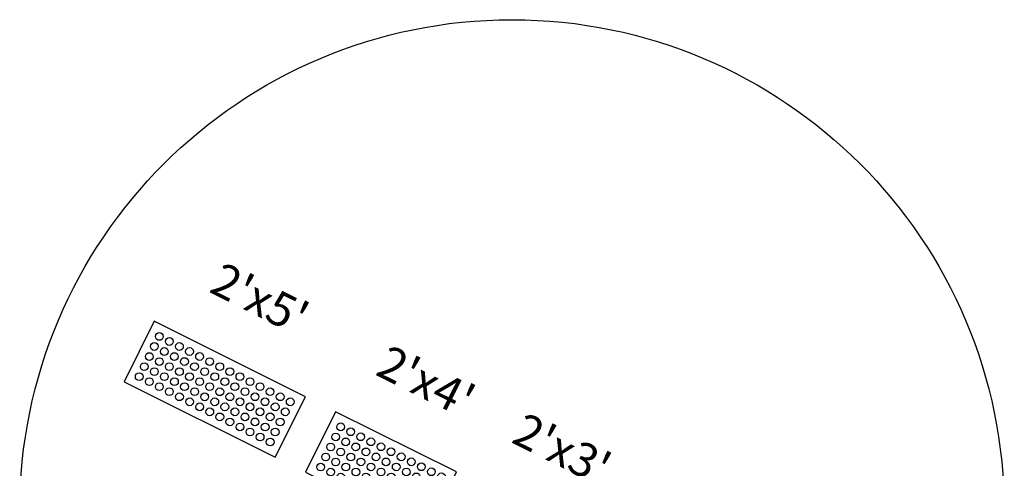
# Model space of a CAD drawing. Extents: x 167754 to 212748, y 396132 to 454338.
# Tile 92 of 147: x 212512 to 212541, y 396469 to 396482. Entities that reach past the tile are written whole.
import ezdxf

# ---------------------------------------------------------------- set-up
doc = ezdxf.new("R2010")
doc.units = 0
doc.header["$MEASUREMENT"] = 0
doc.layers.get('0').update_dxf_attribs({"linetype": 'CONTINUOUS'})
for name, color, linetype, plot in [('SC_SCRATCH-1', 7, 'CONTINUOUS', False), ('SC_SCRATCH-3', 3, 'CONTINUOUS', False), ('SC_SCRATCH-4', 4, 'CONTINUOUS', False), ('SC_SCRATCH-5', 5, 'CONTINUOUS', False)]:
    doc.layers.add(name, color=color, linetype=linetype, plot=plot)
doc.styles.get("Standard").update_dxf_attribs({"font": 'romans.shx', "width": 0.9})

# ---------------------------------------------------------------- blocks, each defined once
blk = doc.blocks.new('DOMES_5FT')
for p, q in [((-0.07, 2.499), (-2.069, 2.443)), ((-2.069, 2.443), (-1.929, -2.555)), ((0.07, -2.499), (-0.07, 2.499)), ((-1.929, -2.555), (0.07, -2.499))]:
    blk.add_line(p, q)
for centre in [(-1.725, 2.12), (-1.392, 2.13), (-1.059, 2.139), (-0.727, 2.148), (-0.394, 2.158), (-1.716, 1.788), (-1.383, 1.797), (-1.05, 1.806), (-0.717, 1.816), (-0.384, 1.825), (-1.706, 1.453), (-1.374, 1.462), (-1.041, 1.471), (-0.708, 1.481), (-0.375, 1.49), (-1.697, 1.12), (-1.364, 1.129), (-1.031, 1.138), (-0.698, 1.148), (-0.366, 1.157), (-1.688, 0.787), (-1.355, 0.796), (-1.022, 0.806), (-0.689, 0.815), (-0.356, 0.824), (-1.013, 0.473), (-0.68, 0.482), (-0.347, 0.491), (-1.678, 0.454), (-1.346, 0.463), (-1.669, 0.121), (-1.336, 0.131), (-1.003, 0.14), (-0.67, 0.149), (-0.338, 0.159), (-1.66, -0.212), (-1.327, -0.202), (-0.994, -0.193), (-0.661, -0.184), (-0.328, -0.174), (-1.65, -0.547), (-1.317, -0.537), (-0.985, -0.528), (-0.652, -0.518), (-0.319, -0.509), (-1.641, -0.881), (-1.308, -0.872), (-0.975, -0.863), (-0.642, -0.853), (-0.309, -0.844), (-1.632, -1.214), (-1.299, -1.205), (-0.966, -1.196), (-0.633, -1.186), (-0.3, -1.177), (-1.622, -1.547), (-1.289, -1.538), (-0.956, -1.528), (-0.624, -1.519), (-0.291, -1.51), (-0.947, -1.861), (-0.614, -1.852), (-0.281, -1.843), (-1.613, -1.88), (-1.28, -1.871), (-1.604, -2.213), (-1.271, -2.204), (-0.938, -2.194), (-0.605, -2.185), (-0.272, -2.175)]:
    blk.add_circle(centre, 0.115)
blk = doc.blocks.new('DOMES_4FT')
for p, q in [((-21.22, 49.29), (-23.96, 1.37)), ((2.74, 47.92), (-21.22, 49.29)), ((0, 0), (2.74, 47.92)), ((-23.96, 1.37), (0, 0))]:
    blk.add_line(p, q)
for centre in [(-17.43, 45.07), (-13.44, 44.85), (-9.45, 44.62), (-5.47, 44.39), (-1.48, 44.16), (-17.66, 41.08), (-13.67, 40.86), (-9.68, 40.63), (-5.69, 40.4), (-1.7, 40.17), (-17.89, 37.09), (-13.9, 36.87), (-9.91, 36.64), (-5.92, 36.41), (-1.93, 36.18), (-18.12, 33.11), (-14.13, 32.88), (-10.14, 32.65), (-6.15, 32.42), (-2.16, 32.19), (-18.35, 29.12), (-14.36, 28.89), (-10.37, 28.66), (-6.38, 28.43), (-2.39, 28.2), (-18.58, 25.1), (-14.59, 24.87), (-10.6, 24.65), (-6.61, 24.42), (-2.62, 24.19), (-18.81, 21.09), (-14.82, 20.86), (-10.83, 20.63), (-6.84, 20.4), (-2.85, 20.18), (-19.03, 17.1), (-15.04, 16.87), (-11.06, 16.64), (-7.07, 16.41), (-3.08, 16.19), (-19.26, 13.11), (-15.27, 12.88), (-11.28, 12.65), (-7.29, 12.42), (-3.3, 12.2), (-19.49, 9.12), (-15.5, 8.89), (-11.51, 8.66), (-7.52, 8.44), (-3.53, 8.21), (-19.72, 5.13), (-15.73, 4.9), (-11.74, 4.67), (-7.75, 4.45), (-3.76, 4.22)]:
    blk.add_circle(centre, 1.37)

msp = doc.modelspace()

# ---------------------------------------------------------------- linework, layer by layer
at = {"layer": 'SC_SCRATCH-1'}
msp.add_circle((212526.827, 396467.386), 14.582, dxfattribs=at)

# ---------------------------------------------------------------- block references
at = {"layer": 'SC_SCRATCH-4', "xscale": 0.08333333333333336, "yscale": 0.08333333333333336, "zscale": 0.08333333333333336, "rotation": 66.91771661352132}
msp.add_blockref('DOMES_4FT', (212525.185, 396468.575), dxfattribs=at)
at = {"layer": 'SC_SCRATCH-5', "rotation": 241.8596011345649}
msp.add_blockref('DOMES_5FT', (212517.576, 396470.125), dxfattribs=at)
msp.add_blockref('DOMES_5FT', (212517.576, 396470.125), dxfattribs=at)

# ---------------------------------------------------------------- texts
at = {"layer": 'SC_SCRATCH-3', "insert": (212528.315, 396469.248), "char_height": 1, "attachment_point": 5, "rotation": 333.4682}
msp.add_mtext_dynamic_manual_height_columns("2'x3'", width=2.84833, gutter_width=12, heights=[0], dxfattribs=at)
at = {"layer": 'SC_SCRATCH-4', "insert": (212524.286, 396471.253), "char_height": 1, "attachment_point": 5, "rotation": 333.4682}
msp.add_mtext_dynamic_manual_height_columns("2'x4'", width=2.84833, gutter_width=12, heights=[0], dxfattribs=at)
at = {"layer": 'SC_SCRATCH-5', "insert": (212519.362, 396473.704), "char_height": 1, "attachment_point": 5, "rotation": 333.4682}
msp.add_mtext_dynamic_manual_height_columns("2'x5'", width=2.84833, gutter_width=12, heights=[0], dxfattribs=at)
msp.add_mtext_dynamic_manual_height_columns("2'x5'", width=2.84833, gutter_width=12, heights=[0], dxfattribs=at)

doc.saveas('drawing.dxf')
